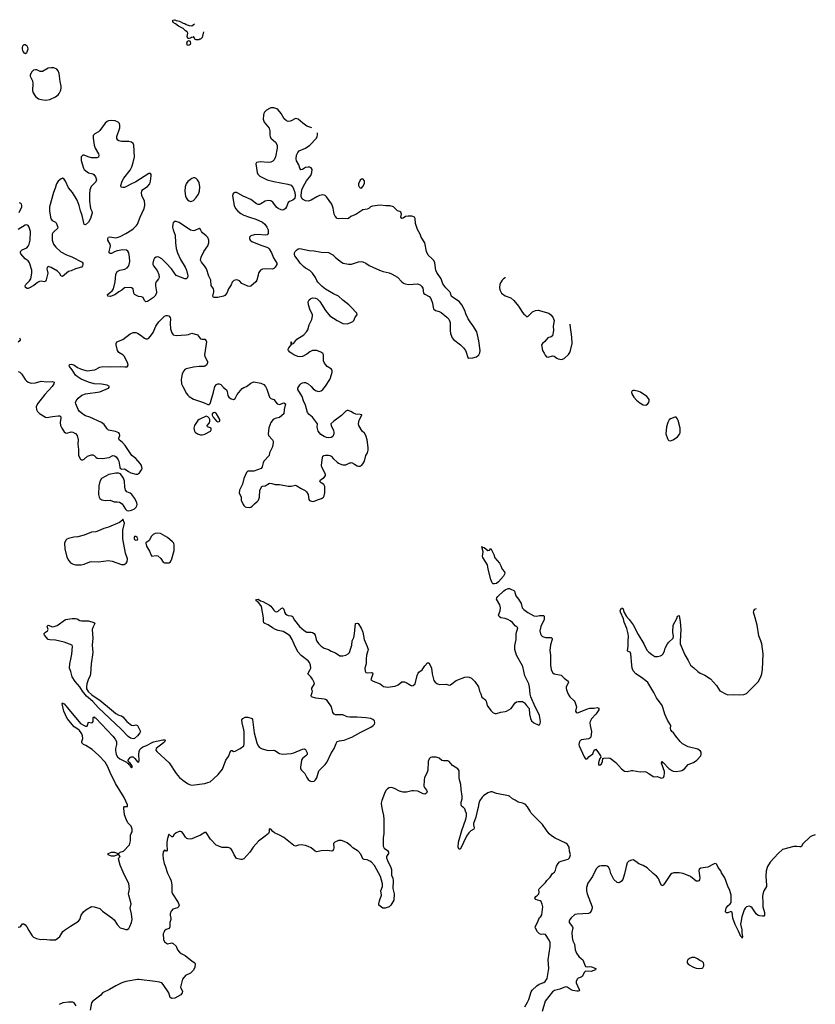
# Model space of a CAD drawing. Header units: inches. Extents: x 1384771 to 1534001, y 461348 to 645899.
# Tile 98 of 105: x 1485392 to 1496467, y 577311 to 591017. Entities that reach past the tile are written whole.
import ezdxf

# ---------------------------------------------------------------- set-up
doc = ezdxf.new("R2010")
doc.units = ezdxf.units.IN
doc.header["$MEASUREMENT"] = 0
for name, color, linetype in [('B4587', 7, 'Continuous'), ('B4588', 7, 'Continuous'), ('B4589', 7, 'Continuous'), ('B4597', 7, 'Continuous'), ('B4598', 7, 'Continuous')]:
    doc.layers.add(name, color=color, linetype=linetype)

msp = doc.modelspace()

# ---------------------------------------------------------------- linework, layer by layer
at = {"layer": 'B4587', "color": 6, "elevation": 600}
for points in [[(1485370, 578386), (1485396, 578390), (1485410, 578400), (1485430, 578430), (1485450, 578433), (1485470, 578417), (1485490, 578390), (1485518, 578338), (1485565, 578265), (1485585, 578245), (1485626, 578226), (1485688, 578212), (1485730, 578217), (1485813, 578207), (1485890, 578209), (1485924, 578230), (1485950, 578256), (1485995, 578325), (1486016, 578344), (1486099, 578401), (1486213, 578470), (1486230, 578490), (1486250, 578550), (1486282, 578598), (1486312, 578628), (1486390, 578671), (1486430, 578668), (1486510, 578645), (1486544, 578610), (1486676, 578516), (1486706, 578486), (1486750, 578421), (1486790, 578377), (1486830, 578367), (1486870, 578351), (1486890, 578351), (1486910, 578367), (1486925, 578395), (1486950, 578450), (1486958, 578490), (1486948, 578570), (1486930, 578650), (1486942, 578710), (1486910, 578830), (1486909, 578850), (1486919, 578919), (1486912, 578990), (1486831, 579150), (1486791, 579250), (1486766, 579334), (1486770, 579350), (1486789, 579370), (1486774, 579390), (1486770, 579406), (1486754, 579390), (1486705, 579375), (1486670, 579375), (1486625, 579390), (1486626, 579410), (1486670, 579429), (1486710, 579430), (1486750, 579414), (1486770, 579411), (1486789, 579430), (1486838, 579442), (1486920, 579530), (1486934, 579586), (1486936, 579664), (1486944, 579690), (1486956, 579710), (1486958, 579750), (1486943, 579790), (1486899, 579839), (1486873, 579887), (1486849, 579950), (1486845, 580000)], [(1490000, 579515), (1489950, 579560), (1489910, 579577), (1489870, 579590), (1489832, 579592), (1489781, 579570), (1489762, 579550), (1489763, 579490), (1489759, 579470), (1489750, 579447), (1489738, 579442), (1489671, 579451), (1489590, 579447), (1489530, 579435), (1489504, 579444), (1489449, 579490), (1489410, 579508), (1489370, 579520), (1489310, 579529), (1489275, 579525), (1489245, 579515), (1489230, 579514), (1489210, 579521), (1489070, 579632), (1489010, 579667), (1488939, 579699), (1488917, 579717), (1488890, 579749), (1488870, 579756), (1488863, 579750), (1488867, 579710), (1488855, 579690), (1488811, 579650), (1488718, 579582), (1488640, 579500), (1488594, 579430), (1488510, 579336), (1488490, 579329), (1488470, 579329), (1488410, 579343), (1488376, 579390), (1488352, 579452), (1488330, 579480), (1488293, 579493), (1488210, 579494), (1488127, 579527), (1488048, 579608), (1487990, 579702), (1487970, 579702), (1487910, 579667), (1487790, 579614), (1487770, 579610), (1487733, 579613), (1487720, 579620), (1487700, 579640), (1487670, 579691), (1487650, 579710), (1487630, 579719), (1487610, 579715), (1487570, 579696), (1487540, 579670), (1487530, 579646), (1487518, 579642), (1487510, 579642), (1487470, 579679), (1487450, 579617), (1487442, 579570), (1487440, 579530), (1487445, 579455), (1487437, 579443), (1487430, 579442), (1487410, 579455), (1487390, 579436), (1487386, 579394), (1487390, 579336), (1487405, 579270), (1487419, 579239), (1487450, 579135), (1487484, 579070), (1487499, 579030), (1487508, 578971), (1487511, 578870), (1487517, 578850), (1487600, 578730), (1487612, 578690), (1487605, 578670), (1487590, 578656), (1487526, 578634), (1487501, 578610), (1487487, 578570), (1487486, 578550), (1487497, 578510), (1487497, 578490), (1487484, 578450), (1487482, 578390), (1487473, 578367), (1487430, 578353), (1487410, 578335), (1487401, 578319), (1487391, 578290), (1487394, 578214), (1487410, 578183), (1487450, 578154), (1487510, 578167), (1487530, 578159), (1487570, 578121), (1487591, 578070), (1487617, 578037), (1487639, 578019), (1487697, 577990), (1487793, 577910), (1487829, 577889), (1487834, 577874), (1487830, 577830), (1487810, 577788), (1487770, 577744), (1487698, 577710), (1487660, 577660), (1487630, 577550), (1487658, 577490), (1487656, 577470), (1487636, 577444), (1487550, 577398), (1487510, 577394), (1487488, 577408), (1487467, 577470), (1487389, 577589), (1487369, 577609), (1487340, 577620), (1487276, 577630), (1487050, 577657), (1487030, 577656), (1486870, 577627), (1486812, 577610), (1486730, 577570), (1486643, 577517), (1486547, 577470), (1486522, 577438), (1486410, 577354), (1486390, 577330), (1486371, 577230)], [(1486178, 577290), (1486150, 577330), (1486130, 577340), (1486070, 577342), (1485994, 577330), (1485940, 577310)]]:
    msp.add_lwpolyline(points, dxfattribs=at)
at = {"layer": 'B4588', "color": 6}
for points, elevation in [([(1485582, 590000), (1485613, 589950), (1485656, 589916), (1485690, 589906), (1485750, 589899), (1485810, 589906), (1485890, 589944), (1485926, 589970), (1485943, 589990), (1485948, 590000)], 700), ([(1489457, 589511), (1489430, 589519), (1489390, 589537), (1489335, 589575), (1489270, 589630), (1489250, 589639), (1489230, 589641), (1489172, 589609), (1489156, 589604), (1489130, 589602), (1489107, 589607), (1489075, 589635), (1489032, 589710), (1488990, 589760), (1488970, 589778), (1488931, 589791), (1488890, 589789), (1488870, 589781), (1488830, 589756), (1488801, 589730), (1488789, 589710), (1488785, 589690), (1488782, 589630), (1488795, 589590), (1488865, 589505), (1488875, 589470), (1488873, 589410), (1488877, 589390), (1488887, 589370), (1488953, 589310), (1488976, 589270), (1488978, 589230), (1488955, 589110), (1488936, 589064), (1488914, 589046), (1488890, 589034), (1488850, 589029), (1488743, 589037), (1488688, 589030), (1488679, 589010), (1488697, 588890), (1488707, 588867), (1488737, 588837), (1488770, 588818), (1488838, 588790), (1488930, 588763), (1489127, 588727), (1489172, 588712), (1489198, 588678), (1489220, 588610), (1489227, 588570), (1489222, 588530), (1489196, 588504), (1489150, 588487), (1489130, 588470), (1489108, 588410), (1489094, 588390), (1489070, 588372), (1489050, 588367), (1489030, 588370), (1488990, 588390), (1488969, 588409), (1488917, 588477), (1488890, 588494), (1488850, 588499), (1488810, 588492), (1488750, 588454), (1488730, 588445), (1488710, 588446), (1488690, 588456), (1488610, 588516), (1488501, 588561), (1488430, 588603), (1488410, 588610), (1488389, 588611), (1488370, 588602), (1488361, 588590), (1488356, 588564), (1488378, 588430), (1488395, 588390), (1488431, 588351), (1488470, 588318), (1488510, 588296), (1488590, 588266), (1488681, 588241), (1488770, 588198), (1488804, 588170), (1488834, 588130), (1488850, 588093), (1488853, 588070), (1488850, 588043), (1488837, 588023), (1488810, 588016), (1488712, 588028), (1488656, 588024), (1488610, 588007), (1488593, 587990), (1488590, 587970), (1488599, 587950), (1488622, 587930), (1488750, 587877), (1488831, 587851), (1488850, 587842), (1488867, 587827), (1488897, 587770), (1488923, 587703), (1488972, 587630), (1488973, 587610), (1488950, 587573), (1488930, 587554), (1488910, 587545), (1488810, 587548), (1488770, 587543), (1488743, 587530), (1488723, 587497), (1488695, 587390), (1488679, 587370), (1488610, 587309), (1488590, 587305), (1488570, 587308), (1488525, 587325), (1488486, 587346), (1488450, 587380), (1488430, 587391), (1488404, 587396), (1488372, 587388), (1488350, 587364), (1488335, 587325), (1488300, 587270), (1488275, 587210), (1488250, 587180), (1488230, 587167), (1488151, 587150), (1488110, 587148), (1488092, 587152), (1488079, 587170), (1488095, 587230), (1488095, 587250), (1488090, 587270), (1488057, 587317), (1488051, 587390), (1488025, 587445), (1487991, 587550), (1487967, 587590), (1487921, 587641), (1487911, 587670), (1487920, 587710), (1487957, 587790), (1488009, 587870), (1488025, 587910), (1488024, 587950), (1488010, 587984), (1487990, 588008), (1487939, 588050), (1487922, 588070), (1487910, 588095), (1487890, 588110), (1487830, 588083), (1487810, 588079), (1487770, 588087), (1487610, 588192), (1487570, 588207), (1487550, 588206), (1487529, 588190), (1487522, 588170), (1487519, 588130), (1487529, 588090), (1487557, 588017), (1487560, 587910), (1487572, 587830), (1487590, 587770), (1487630, 587681), (1487695, 587570), (1487713, 587530), (1487731, 587450), (1487730, 587430), (1487723, 587417), (1487710, 587410), (1487690, 587411), (1487570, 587455), (1487505, 587550), (1487430, 587630), (1487370, 587686), (1487330, 587712), (1487310, 587716), (1487290, 587712), (1487270, 587697), (1487254, 587670), (1487245, 587630), (1487247, 587610), (1487256, 587590), (1487307, 587527), (1487329, 587470), (1487335, 587430), (1487326, 587410), (1487293, 587370), (1487283, 587350), (1487281, 587310), (1487296, 587230), (1487295, 587210), (1487274, 587170), (1487253, 587150), (1487170, 587092), (1487146, 587090), (1487130, 587106), (1487110, 587151), (1487090, 587161), (1487045, 587165), (1486990, 587190), (1486982, 587210), (1486970, 587270), (1486950, 587284), (1486930, 587288), (1486850, 587284), (1486814, 587250), (1486773, 587227), (1486715, 587185), (1486650, 587166), (1486621, 587170), (1486614, 587190), (1486658, 587222), (1486678, 587242), (1486697, 587270), (1486723, 587370), (1486732, 587470), (1486750, 587510), (1486784, 587530), (1486855, 587545), (1486890, 587561), (1486912, 587590), (1486924, 587650), (1486921, 587710), (1486910, 587772), (1486897, 587797), (1486878, 587810), (1486830, 587812), (1486750, 587798), (1486710, 587785), (1486670, 587763), (1486650, 587761), (1486638, 587770), (1486636, 587790), (1486652, 587848), (1486654, 587870), (1486650, 587890), (1486621, 587950), (1486619, 587970), (1486630, 587990), (1486646, 587994), (1486730, 587982), (1486750, 587984), (1486790, 587999), (1486870, 588039), (1486951, 588090), (1486978, 588110), (1487017, 588150), (1487030, 588170), (1487069, 588270), (1487123, 588390), (1487134, 588430), (1487135, 588450), (1487128, 588490), (1487094, 588570), (1487089, 588610), (1487093, 588630), (1487107, 588653), (1487170, 588694), (1487203, 588730), (1487215, 588770), (1487224, 588844), (1487222, 588862), (1487215, 588875), (1487190, 588875), (1487010, 588758), (1486930, 588722), (1486890, 588698), (1486850, 588682), (1486830, 588680), (1486807, 588687), (1486802, 588710), (1486820, 588770), (1486844, 588810), (1486930, 588921), (1486954, 588970), (1486974, 589030), (1486988, 589110), (1486981, 589270), (1486973, 589293), (1486950, 589312), (1486910, 589320), (1486810, 589320), (1486773, 589330), (1486760, 589340), (1486745, 589365), (1486743, 589390), (1486786, 589510), (1486788, 589548), (1486781, 589570), (1486764, 589590), (1486721, 589610), (1486670, 589615), (1486630, 589609), (1486610, 589600), (1486584, 589576), (1486510, 589474), (1486490, 589458), (1486436, 589430), (1486416, 589404), (1486414, 589366), (1486428, 589272), (1486444, 589230), (1486491, 589150), (1486496, 589130), (1486490, 589105), (1486467, 589093), (1486394, 589094), (1486346, 589106), (1486290, 589130), (1486270, 589131), (1486248, 589110), (1486250, 589059), (1486282, 588950), (1486291, 588931), (1486330, 588897), (1486350, 588887), (1486410, 588872), (1486422, 588862), (1486446, 588830), (1486460, 588790), (1486450, 588760), (1486387, 588693), (1486369, 588650), (1486363, 588590), (1486365, 588490), (1486380, 588390), (1486398, 588350), (1486401, 588330), (1486378, 588250), (1486350, 588199), (1486310, 588161), (1486290, 588167), (1486264, 588290), (1486237, 588357), (1486218, 588430), (1486190, 588505), (1486129, 588610), (1486070, 588675), (1486030, 588771), (1486010, 588798), (1485990, 588809), (1485970, 588803), (1485950, 588788), (1485930, 588769), (1485905, 588730), (1485888, 588672), (1485861, 588610), (1485806, 588414), (1485806, 588350), (1485826, 588246), (1485842, 588222), (1485890, 588199), (1485898, 588190), (1485921, 588130), (1485917, 588110), (1485870, 588068), (1485854, 588050), (1485845, 588030), (1485842, 587990), (1485846, 587950), (1485865, 587890), (1485893, 587850), (1485964, 587784), (1486043, 587743), (1486118, 587718), (1486260, 587640), (1486269, 587630), (1486272, 587610), (1486267, 587590), (1486254, 587570), (1486170, 587548), (1486110, 587522), (1486070, 587513), (1485990, 587441), (1485970, 587448), (1485947, 587487), (1485918, 587518), (1485830, 587568), (1485790, 587581), (1485774, 587566), (1485772, 587550), (1485782, 587490), (1485781, 587470), (1485762, 587398), (1485750, 587371), (1485732, 587368), (1485690, 587376), (1485670, 587374), (1485642, 587358), (1485590, 587315), (1485530, 587283), (1485510, 587276), (1485496, 587276), (1485474, 587290), (1485467, 587310), (1485477, 587330), (1485530, 587380), (1485546, 587410), (1485561, 587490), (1485562, 587530), (1485530, 587633), (1485510, 587660), (1485470, 587690), (1485410, 587760), (1485403, 587770), (1485402, 587790), (1485426, 587814), (1485490, 587840), (1485510, 587863), (1485525, 587890), (1485540, 587950), (1485541, 588070), (1485531, 588111), (1485519, 588139), (1485510, 588154), (1485490, 588162), (1485470, 588156), (1485370, 588096)], 700), ([(1490000, 588276), (1489969, 588251), (1489950, 588246), (1489890, 588251), (1489830, 588243), (1489810, 588251), (1489783, 588283), (1489770, 588310), (1489755, 588395), (1489735, 588450), (1489663, 588550), (1489645, 588570), (1489630, 588576), (1489610, 588577), (1489567, 588570), (1489530, 588553), (1489450, 588505), (1489410, 588492), (1489370, 588497), (1489330, 588520), (1489312, 588550), (1489309, 588570), (1489321, 588650), (1489337, 588690), (1489386, 588774), (1489443, 588850), (1489457, 588890), (1489462, 588930), (1489450, 588956), (1489430, 588964), (1489410, 588965), (1489370, 588958), (1489330, 588930), (1489307, 588927), (1489290, 588949), (1489277, 588997), (1489246, 589050), (1489241, 589081), (1489244, 589130), (1489262, 589170), (1489282, 589190), (1489370, 589227), (1489433, 589270), (1489523, 589370), (1489535, 589390), (1489539, 589410), (1489536, 589440)], 700), ([(1485386, 588334), (1485420, 588410), (1485421, 588430), (1485416, 588450), (1485410, 588458), (1485390, 588466)], 700), ([(1490000, 587022), (1489974, 587050), (1489892, 587112), (1489831, 587170), (1489762, 587202), (1489647, 587267), (1489604, 587304), (1489544, 587364), (1489528, 587388), (1489512, 587430), (1489470, 587490), (1489430, 587525), (1489370, 587559), (1489341, 587581), (1489298, 587630), (1489270, 587671), (1489221, 587730), (1489216, 587750), (1489218, 587770), (1489228, 587790), (1489245, 587810), (1489270, 587827), (1489290, 587833), (1489423, 587803), (1489490, 587800), (1489590, 587780), (1489690, 587775), (1489750, 587744), (1489790, 587706), (1489870, 587643), (1489897, 587630), (1489968, 587612), (1490000, 587612)], 700), ([(1490000, 585563), (1489990, 585570), (1489970, 585575), (1489950, 585575), (1489930, 585567), (1489871, 585509), (1489764, 585430), (1489725, 585390), (1489728, 585370), (1489759, 585299), (1489767, 585270), (1489766, 585250), (1489750, 585215), (1489730, 585201), (1489690, 585197), (1489661, 585201), (1489630, 585215), (1489585, 585245), (1489564, 585264), (1489547, 585287), (1489535, 585345), (1489537, 585390), (1489470, 585484), (1489421, 585521), (1489399, 585550), (1489371, 585650), (1489343, 585710), (1489324, 585770), (1489263, 585870), (1489262, 585890), (1489290, 585934), (1489310, 585954), (1489330, 585964), (1489350, 585968), (1489370, 585966), (1489410, 585949), (1489450, 585912), (1489478, 585878), (1489510, 585857), (1489550, 585843), (1489570, 585844), (1489588, 585852), (1489610, 585870), (1489650, 585917), (1489709, 586010), (1489719, 586030), (1489743, 586110), (1489744, 586130), (1489734, 586150), (1489671, 586191), (1489636, 586236), (1489623, 586270), (1489623, 586350), (1489613, 586370), (1489584, 586390), (1489530, 586410), (1489470, 586410), (1489430, 586394), (1489390, 586361), (1489330, 586329), (1489290, 586324), (1489262, 586330), (1489210, 586354), (1489154, 586390), (1489134, 586410), (1489130, 586423), (1489128, 586430), (1489137, 586450), (1489176, 586496), (1489170, 586506), (1489170, 586532), (1489174, 586526), (1489171, 586511), (1489182, 586502), (1489210, 586514), (1489250, 586572), (1489348, 586632), (1489384, 586670), (1489401, 586699), (1489422, 586770), (1489458, 586842), (1489468, 586890), (1489466, 586910), (1489429, 586989), (1489411, 587049), (1489409, 587091), (1489422, 587118), (1489444, 587136), (1489470, 587146), (1489510, 587141), (1489532, 587132), (1489570, 587094), (1489650, 586969), (1489710, 586896), (1489810, 586830), (1489890, 586789), (1489950, 586785), (1490000, 586804)], 700), ([(1485370, 586122), (1485392, 586110), (1485421, 586081), (1485467, 586010), (1485487, 585990), (1485510, 585973), (1485550, 585957), (1485610, 585960), (1485690, 585983), (1485770, 585977), (1485850, 585980), (1485870, 585970), (1485869, 585950), (1485846, 585910), (1485741, 585799), (1485641, 585670), (1485623, 585630), (1485627, 585590), (1485642, 585562), (1485670, 585534), (1485750, 585483), (1485770, 585480), (1485850, 585495), (1485930, 585505), (1485950, 585502), (1485966, 585490), (1485966, 585470), (1485955, 585410), (1485959, 585370), (1485977, 585330), (1486010, 585281), (1486030, 585267), (1486050, 585262), (1486110, 585278), (1486130, 585277), (1486170, 585257), (1486190, 585230), (1486206, 585170), (1486203, 585110), (1486212, 585032), (1486211, 584951), (1486240, 584900), (1486250, 584890), (1486270, 584890), (1486290, 584901), (1486337, 584943), (1486390, 584960), (1486410, 584961), (1486430, 584952), (1486450, 584926), (1486470, 584913), (1486547, 584907), (1486637, 584924), (1486690, 584950), (1486710, 584948), (1486734, 584934), (1486765, 584890), (1486773, 584870), (1486786, 584786), (1486790, 584775), (1486803, 584763), (1486810, 584759), (1486850, 584765), (1486873, 584753), (1486906, 584726), (1486937, 584710), (1487010, 584690), (1487030, 584692), (1487059, 584710), (1487090, 584750), (1487096, 584770), (1487090, 584810), (1487070, 584841), (1487011, 584910), (1486951, 584951), (1486890, 585050), (1486859, 585090), (1486824, 585130), (1486777, 585170), (1486772, 585190), (1486784, 585230), (1486781, 585250), (1486770, 585265), (1486726, 585286), (1486630, 585305), (1486610, 585320), (1486570, 585380), (1486532, 585410), (1486370, 585484), (1486310, 585503), (1486270, 585525), (1486221, 585570), (1486207, 585590), (1486172, 585670), (1486168, 585690), (1486176, 585710), (1486207, 585750), (1486259, 585790), (1486309, 585811), (1486510, 585838), (1486627, 585890), (1486644, 585910), (1486608, 585928), (1486530, 585942), (1486430, 585947), (1486350, 585970), (1486250, 586011), (1486190, 586050), (1486169, 586070), (1486123, 586143), (1486086, 586190), (1486081, 586210), (1486090, 586218), (1486110, 586221), (1486148, 586212), (1486197, 586177), (1486238, 586158), (1486281, 586141), (1486330, 586128), (1486437, 586143), (1486510, 586178), (1486550, 586188), (1486650, 586185), (1486790, 586191), (1486856, 586184), (1486890, 586187), (1486901, 586210), (1486898, 586230), (1486850, 586328), (1486830, 586351), (1486770, 586386), (1486752, 586412), (1486733, 586490), (1486734, 586510), (1486745, 586535), (1486830, 586563), (1486930, 586645), (1486970, 586661), (1487010, 586662), (1487030, 586655), (1487071, 586631), (1487130, 586584), (1487150, 586575), (1487170, 586574), (1487190, 586584), (1487228, 586630), (1487250, 586665), (1487289, 586751), (1487330, 586811), (1487350, 586833), (1487410, 586889), (1487430, 586900), (1487450, 586901), (1487470, 586893), (1487488, 586870), (1487491, 586851), (1487486, 586786), (1487492, 586712), (1487510, 586656), (1487529, 586629), (1487570, 586621), (1487710, 586630), (1487744, 586636), (1487790, 586655), (1487865, 586630), (1487910, 586574), (1487930, 586569), (1487970, 586569), (1487987, 586547), (1487991, 586531), (1487967, 586350), (1487970, 586330), (1488009, 586250), (1488004, 586230), (1487991, 586210), (1487970, 586193), (1487958, 586190), (1487890, 586189), (1487810, 586180), (1487710, 586159), (1487692, 586148), (1487676, 586130), (1487654, 586086), (1487639, 586010), (1487644, 585950), (1487661, 585910), (1487714, 585814), (1487731, 585791), (1487753, 585773), (1487810, 585737), (1487950, 585690), (1488010, 585660), (1488030, 585659), (1488045, 585675), (1488050, 585690), (1488092, 585830), (1488108, 585912), (1488130, 585938), (1488150, 585946), (1488170, 585947), (1488190, 585938), (1488230, 585897), (1488270, 585865), (1488281, 585841), (1488288, 585788), (1488304, 585764), (1488338, 585738), (1488370, 585730), (1488390, 585742), (1488419, 585801), (1488490, 585883), (1488510, 585896), (1488550, 585910), (1488610, 585957), (1488650, 585974), (1488750, 585958), (1488790, 585937), (1488814, 585910), (1488834, 585874), (1488870, 585764), (1488890, 585746), (1488930, 585729), (1488978, 585670), (1489010, 585662), (1489070, 585684), (1489090, 585671), (1489075, 585590), (1489071, 585530), (1489010, 585479), (1488950, 585467), (1488919, 585450), (1488887, 585410), (1488862, 585338), (1488852, 585250), (1488855, 585230), (1488910, 585170), (1488919, 585150), (1488921, 585130), (1488910, 585070), (1488871, 584990), (1488863, 584950), (1488792, 584870), (1488782, 584850), (1488767, 584793), (1488754, 584770), (1488650, 584734), (1488630, 584731), (1488570, 584734), (1488550, 584715), (1488513, 584630), (1488494, 584550), (1488452, 584470), (1488446, 584426), (1488476, 584376), (1488475, 584330), (1488501, 584270), (1488510, 584255), (1488530, 584238), (1488550, 584231), (1488590, 584229), (1488610, 584230), (1488630, 584243), (1488660, 584280), (1488699, 584310), (1488715, 584330), (1488731, 584371), (1488734, 584466), (1488762, 584518), (1488770, 584524), (1488810, 584527), (1488870, 584564), (1488903, 584563), (1488950, 584548), (1489010, 584549), (1489130, 584524), (1489170, 584524), (1489230, 584538), (1489250, 584530), (1489310, 584489), (1489364, 584464), (1489385, 584445), (1489409, 584410), (1489418, 584338), (1489425, 584325), (1489438, 584318), (1489470, 584310), (1489490, 584314), (1489550, 584340), (1489593, 584350), (1489622, 584370), (1489632, 584390), (1489638, 584430), (1489638, 584518), (1489628, 584548), (1489587, 584570), (1489572, 584590), (1489578, 584610), (1489630, 584643), (1489650, 584670), (1489647, 584690), (1489598, 584790), (1489595, 584810), (1489601, 584890), (1489610, 584939), (1489628, 584952), (1489650, 584956), (1489690, 584956), (1489710, 584951), (1489730, 584940), (1489762, 584902), (1489810, 584856), (1489830, 584842), (1489870, 584826), (1489890, 584821), (1489930, 584822), (1489990, 584849), (1490000, 584850)], 700), ([(1485388, 586590), (1485400, 586570), (1485398, 586550), (1485371, 586529)], 700), ([(1490000, 581306), (1489986, 581306), (1489950, 581313), (1489890, 581340), (1489790, 581343), (1489769, 581349), (1489751, 581371), (1489732, 581450), (1489670, 581541), (1489650, 581554), (1489630, 581560), (1489513, 581573), (1489455, 581590), (1489448, 581610), (1489464, 581650), (1489466, 581670), (1489458, 581690), (1489459, 581710), (1489494, 581770), (1489492, 581790), (1489470, 581835), (1489446, 581870), (1489404, 581910), (1489437, 581970), (1489443, 581990), (1489442, 582030), (1489428, 582070), (1489410, 582092), (1489310, 582167), (1489270, 582215), (1489229, 582290), (1489186, 582390), (1489155, 582435), (1489130, 582459), (1489059, 582499), (1488990, 582513), (1488951, 582530), (1488912, 582550), (1488850, 582593), (1488805, 582610), (1488790, 582623), (1488785, 582645), (1488786, 582690), (1488756, 582850), (1488721, 582901), (1488681, 582930), (1488690, 582946), (1488710, 582950), (1488746, 582926), (1488778, 582918), (1488870, 582868), (1488890, 582853), (1488930, 582797), (1488950, 582779), (1488970, 582775), (1488990, 582782), (1489030, 582819), (1489050, 582828), (1489061, 582821), (1489070, 582811), (1489079, 582770), (1489090, 582747), (1489110, 582732), (1489130, 582724), (1489170, 582720), (1489190, 582709), (1489219, 582659), (1489287, 582570), (1489350, 582514), (1489390, 582493), (1489450, 582492), (1489470, 582487), (1489492, 582472), (1489506, 582450), (1489518, 582390), (1489528, 582368), (1489550, 582335), (1489590, 582298), (1489630, 582269), (1489692, 582252), (1489730, 582229), (1489790, 582203), (1489850, 582164), (1489890, 582160), (1489930, 582170), (1489966, 582190), (1489981, 582210), (1490000, 582267)], 600), ([(1486845, 580000), (1486842, 580030), (1486843, 580050), (1486850, 580063), (1486894, 580066), (1486895, 580090), (1486847, 580190), (1486727, 580387), (1486650, 580539), (1486619, 580619), (1486580, 580680), (1486496, 580776), (1486400, 580860), (1486315, 580915), (1486281, 580930), (1486255, 580950), (1486256, 580970), (1486271, 581010), (1486266, 581050), (1486255, 581075), (1486224, 581124), (1486203, 581143), (1486150, 581175), (1486052, 581290), (1486007, 581393), (1485985, 581495), (1485990, 581510), (1485997, 581497), (1486010, 581493), (1486059, 581439), (1486240, 581220), (1486290, 581191), (1486310, 581183), (1486330, 581185), (1486350, 581238), (1486390, 581231), (1486404, 581236), (1486413, 581250), (1486415, 581305), (1486430, 581311), (1486439, 581299), (1486450, 581294), (1486690, 581043), (1486722, 581002), (1486738, 580970), (1486742, 580950), (1486742, 580930), (1486727, 580870), (1486726, 580846), (1486737, 580790), (1486755, 580755), (1486787, 580727), (1486881, 580681), (1486891, 580670), (1486904, 580664), (1486910, 580651), (1486923, 580643), (1486930, 580627), (1486950, 580605), (1486959, 580610), (1486959, 580630), (1486930, 580669), (1486905, 580685), (1486903, 580710), (1486915, 580730), (1486936, 580750), (1486950, 580758), (1486970, 580756), (1486995, 580735), (1487030, 580688), (1487050, 580681), (1487056, 580704), (1487050, 580790), (1487054, 580830), (1487064, 580856), (1487081, 580879), (1487104, 580896), (1487150, 580910), (1487255, 580965), (1487387, 580993), (1487413, 580993), (1487416, 580990), (1487412, 580970), (1487393, 580950), (1487294, 580870), (1487288, 580850), (1487299, 580830), (1487474, 580674), (1487570, 580525), (1487615, 580470), (1487663, 580430), (1487730, 580383), (1487754, 580370), (1487790, 580363), (1487970, 580387), (1488010, 580397), (1488042, 580410), (1488092, 580448), (1488155, 580510), (1488214, 580586), (1488260, 580710), (1488297, 580763), (1488330, 580844), (1488350, 580842), (1488370, 580830), (1488390, 580834), (1488462, 580870), (1488511, 580909), (1488517, 580943), (1488518, 581098), (1488513, 581133), (1488487, 581230), (1488484, 581270), (1488496, 581290), (1488530, 581309), (1488570, 581309), (1488628, 581288), (1488634, 581274), (1488654, 581090), (1488694, 580950), (1488712, 580910), (1488728, 580888), (1488740, 580880), (1488768, 580868), (1488850, 580846), (1488928, 580848), (1488944, 580844), (1489010, 580804), (1489050, 580794), (1489170, 580801), (1489210, 580812), (1489330, 580865), (1489350, 580867), (1489370, 580856), (1489393, 580810), (1489392, 580790), (1489377, 580770), (1489330, 580733), (1489316, 580710), (1489301, 580610), (1489303, 580590), (1489315, 580570), (1489362, 580522), (1489390, 580468), (1489410, 580440), (1489430, 580422), (1489450, 580415), (1489490, 580419), (1489510, 580435), (1489530, 580466), (1489545, 580530), (1489558, 580562), (1489645, 580650), (1489670, 580685), (1489723, 580797), (1489771, 580870), (1489797, 580943), (1489812, 580968), (1489842, 580978), (1489910, 580988), (1490000, 581024)], 600)]:
    msp.add_lwpolyline(points, dxfattribs=dict(at, elevation=elevation))
for points, elevation in [([(1487810, 588814), (1487790, 588807), (1487735, 588765), (1487710, 588732), (1487697, 588690), (1487691, 588630), (1487700, 588560), (1487710, 588535), (1487730, 588510), (1487750, 588495), (1487770, 588488), (1487790, 588490), (1487810, 588502), (1487850, 588542), (1487882, 588590), (1487897, 588630), (1487902, 588690), (1487890, 588751), (1487869, 588790), (1487850, 588806), (1487830, 588814)], 700), ([(1488110, 585548), (1488090, 585546), (1488070, 585530), (1488072, 585510), (1488085, 585485), (1488130, 585429), (1488150, 585417), (1488170, 585422), (1488176, 585430), (1488179, 585450), (1488133, 585530)], 700), ([(1487990, 585496), (1487890, 585452), (1487870, 585437), (1487825, 585370), (1487817, 585330), (1487824, 585290), (1487830, 585281), (1487838, 585270), (1487867, 585250), (1487910, 585238), (1487930, 585238), (1487970, 585248), (1488048, 585290), (1488059, 585310), (1488056, 585330), (1488050, 585337), (1488005, 585350), (1488002, 585370), (1488033, 585407), (1488041, 585430), (1488039, 585450), (1488030, 585470), (1488010, 585490)], 700), ([(1486730, 584706), (1486634, 584686), (1486532, 584630), (1486508, 584590), (1486493, 584530), (1486489, 584409), (1486497, 584370), (1486510, 584350), (1486535, 584335), (1486583, 584324), (1486650, 584328), (1486706, 584306), (1486750, 584307), (1486781, 584301), (1486818, 584278), (1486864, 584204), (1486885, 584185), (1486910, 584180), (1486950, 584189), (1486990, 584208), (1487012, 584230), (1487022, 584250), (1487026, 584270), (1487023, 584290), (1486996, 584350), (1486953, 584410), (1486930, 584427), (1486885, 584445), (1486866, 584466), (1486856, 584510), (1486853, 584593), (1486835, 584635), (1486795, 584695), (1486766, 584706)], 700), ([(1486830, 584066), (1486825, 584050), (1486780, 584020), (1486627, 583953), (1486565, 583935), (1486490, 583900), (1486450, 583890), (1486390, 583882), (1486290, 583840), (1486202, 583818), (1486148, 583812), (1486070, 583795), (1486050, 583785), (1486036, 583770), (1486017, 583730), (1486021, 583650), (1486050, 583537), (1486070, 583492), (1486098, 583458), (1486138, 583438), (1486170, 583429), (1486250, 583428), (1486290, 583437), (1486370, 583470), (1486390, 583474), (1486490, 583470), (1486627, 583487), (1486681, 583481), (1486810, 583432), (1486846, 583434), (1486874, 583450), (1486887, 583470), (1486892, 583510), (1486866, 583590), (1486829, 583790), (1486827, 583913), (1486849, 584009)], 700), ([(1487310, 583869), (1487277, 583863), (1487249, 583851), (1487226, 583830), (1487193, 583767), (1487171, 583750), (1487155, 583745), (1487148, 583732), (1487158, 583690), (1487201, 583621), (1487221, 583561), (1487230, 583549), (1487290, 583560), (1487314, 583554), (1487359, 583519), (1487390, 583466), (1487410, 583457), (1487450, 583455), (1487470, 583458), (1487490, 583469), (1487510, 583511), (1487541, 583630), (1487544, 583704), (1487537, 583730), (1487520, 583750), (1487450, 583808), (1487350, 583863)], 700), ([(1486990, 583821), (1486984, 583810), (1486985, 583790), (1486990, 583783), (1487010, 583773), (1487030, 583776), (1487039, 583790), (1487029, 583810), (1487010, 583821)], 700), ([(1486252, 582648), (1486350, 582648), (1486426, 582626), (1486436, 582616), (1486438, 582610), (1486415, 582565), (1486403, 582530), (1486408, 582408), (1486401, 582310), (1486408, 582210), (1486388, 582050), (1486378, 581910), (1486373, 581887), (1486346, 581830), (1486327, 581773), (1486320, 581730), (1486324, 581704), (1486347, 581667), (1486398, 581618), (1486445, 581585), (1486510, 581547), (1486668, 581408), (1486730, 581360), (1486770, 581336), (1486810, 581325), (1486830, 581314), (1486885, 581250), (1486930, 581209), (1486950, 581197), (1486970, 581192), (1487010, 581200), (1487033, 581190), (1487075, 581110), (1487066, 581090), (1487034, 581050), (1486990, 581012), (1486970, 581006), (1486935, 581015), (1486901, 581041), (1486810, 581136), (1486485, 581445), (1486410, 581525), (1486321, 581601), (1486268, 581668), (1486228, 581730), (1486164, 581804), (1486121, 581870), (1486102, 581942), (1486084, 581990), (1486088, 582050), (1486105, 582115), (1486116, 582184), (1486126, 582290), (1486123, 582310), (1486010, 582354), (1485950, 582364), (1485890, 582382), (1485810, 582384), (1485790, 582390), (1485736, 582450), (1485727, 582470), (1485750, 582492), (1485780, 582510), (1485788, 582530), (1485776, 582570), (1485780, 582580), (1485790, 582588), (1485847, 582567), (1485870, 582569), (1485914, 582586), (1486030, 582670), (1486123, 582683), (1486170, 582681), (1486190, 582676), (1486230, 582654)], 600)]:
    msp.add_lwpolyline(points, close=True, dxfattribs=dict(at, elevation=elevation))
at = {"layer": 'B4589', "color": 6}
for points, elevation in [([(1487950, 590846), (1487930, 590767), (1487910, 590746), (1487896, 590744), (1487890, 590738), (1487850, 590738), (1487830, 590748), (1487818, 590778), (1487810, 590782), (1487805, 590775), (1487786, 590770), (1487770, 590759), (1487750, 590753), (1487734, 590754), (1487724, 590784), (1487732, 590830), (1487725, 590850), (1487702, 590862), (1487670, 590895), (1487605, 590925), (1487561, 590961), (1487530, 590978), (1487523, 590990), (1487524, 591010), (1487550, 591017), (1487570, 591006), (1487618, 590998), (1487670, 590967), (1487690, 590964), (1487710, 590951), (1487750, 590936), (1487790, 590931), (1487824, 590957)], 600), ([(1485948, 590000), (1485964, 590036), (1485970, 590070), (1485968, 590090), (1485955, 590155), (1485940, 590270), (1485930, 590303), (1485909, 590330), (1485868, 590348), (1485830, 590348), (1485790, 590340), (1485710, 590294), (1485675, 590295), (1485630, 590319), (1485610, 590321), (1485586, 590314), (1485560, 590290), (1485540, 590250), (1485538, 590230), (1485570, 590165), (1485574, 590130), (1485572, 590032), (1485581, 590001), (1485582, 590000)], 700)]:
    msp.add_lwpolyline(points, dxfattribs=dict(at, elevation=elevation))
for points, elevation in [([(1487730, 590657), (1487721, 590690), (1487730, 590718), (1487750, 590725), (1487767, 590707), (1487772, 590690), (1487767, 590673), (1487750, 590661)], 600), ([(1485470, 590668), (1485450, 590665), (1485433, 590650), (1485425, 590630), (1485425, 590610), (1485429, 590590), (1485440, 590570), (1485450, 590557), (1485470, 590548), (1485490, 590561), (1485496, 590570), (1485508, 590610), (1485506, 590630), (1485496, 590650)], 700)]:
    msp.add_lwpolyline(points, close=True, dxfattribs=dict(at, elevation=elevation))
at = {"layer": 'B4597', "color": 6, "elevation": 600}
for points in [[(1490444, 580000), (1490458, 579938), (1490463, 579890), (1490460, 579690), (1490450, 579630), (1490454, 579514), (1490464, 579484), (1490514, 579454), (1490525, 579430), (1490524, 579410), (1490499, 579370), (1490496, 579350), (1490510, 579311), (1490557, 579217), (1490566, 579190), (1490570, 579110), (1490585, 579065), (1490592, 579030), (1490585, 578925), (1490603, 578850), (1490598, 578762), (1490560, 578690), (1490533, 578670), (1490481, 578650), (1490449, 578649), (1490392, 578692), (1490390, 578710), (1490399, 578750), (1490429, 578830), (1490420, 578890), (1490441, 578950), (1490444, 578990), (1490416, 579090), (1490330, 579243), (1490291, 579290), (1490266, 579306), (1490230, 579321), (1490188, 579328), (1490170, 579336), (1490139, 579399), (1490105, 579445), (1490029, 579489), (1490000, 579515)], [(1491762, 580000), (1491743, 579917), (1491710, 579830), (1491709, 579809), (1491718, 579770), (1491715, 579750), (1491670, 579724), (1491642, 579698), (1491614, 579650), (1491530, 579476), (1491510, 579468), (1491497, 579497), (1491501, 579570), (1491546, 579730), (1491604, 579890), (1491612, 579930), (1491610, 579969), (1491600, 580000)], [(1492426, 577274), (1492462, 577339), (1492480, 577380), (1492513, 577487), (1492526, 577510), (1492590, 577570), (1492624, 577590), (1492690, 577617), (1492708, 577630), (1492733, 577670), (1492757, 577810), (1492749, 577930), (1492777, 578117), (1492775, 578170), (1492763, 578203), (1492710, 578281), (1492690, 578286), (1492650, 578282), (1492630, 578291), (1492600, 578320), (1492571, 578370), (1492568, 578390), (1492601, 578450), (1492630, 578521), (1492646, 578534), (1492662, 578558), (1492673, 578670), (1492666, 578706), (1492650, 578741), (1492636, 578750), (1492570, 578770), (1492561, 578790), (1492575, 578810), (1492602, 578830), (1492618, 578850), (1492622, 578870), (1492618, 578910), (1492622, 578918), (1492713, 579007), (1492730, 579033), (1492778, 579082), (1492810, 579130), (1492836, 579150), (1492850, 579177), (1492866, 579234), (1492887, 579273), (1492907, 579293), (1492930, 579303), (1493028, 579330), (1493047, 579350), (1493058, 579390), (1493045, 579445), (1493040, 579500), (1493018, 579538), (1492996, 579556), (1492844, 579624), (1492795, 579655), (1492762, 579682), (1492719, 579739), (1492670, 579815), (1492510, 579974), (1492496, 580000)], [(1496467, 579671), (1496423, 579657), (1496397, 579643), (1496295, 579545), (1496270, 579504), (1496250, 579501), (1496210, 579509), (1496170, 579510), (1496010, 579468), (1495950, 579412), (1495839, 579290), (1495803, 579230), (1495784, 579170), (1495780, 579090), (1495782, 579030), (1495790, 578970), (1495788, 578952), (1495751, 578889), (1495737, 578843), (1495734, 578810), (1495739, 578730), (1495735, 578670), (1495760, 578590), (1495758, 578550), (1495750, 578540), (1495730, 578538), (1495690, 578541), (1495670, 578548), (1495646, 578570), (1495590, 578653), (1495570, 578670), (1495550, 578677), (1495530, 578674), (1495510, 578667), (1495490, 578651), (1495475, 578625), (1495443, 578530), (1495429, 578450), (1495428, 578428), (1495446, 578350), (1495446, 578310), (1495455, 578250), (1495450, 578232), (1495444, 578244), (1495430, 578255), (1495399, 578330), (1495350, 578424), (1495321, 578510), (1495310, 578593), (1495290, 578605), (1495250, 578586), (1495230, 578583), (1495217, 578597), (1495220, 578630), (1495228, 578650), (1495250, 578681), (1495284, 578710), (1495296, 578730), (1495294, 578830), (1495277, 578896), (1495250, 578955), (1495210, 579070), (1495162, 579142), (1495150, 579170), (1495114, 579214), (1495097, 579257), (1495088, 579268), (1495070, 579270), (1495050, 579262), (1494970, 579220), (1494872, 579207), (1494850, 579194), (1494845, 579170), (1494861, 579070), (1494856, 579044), (1494848, 579032), (1494834, 579026), (1494810, 579027), (1494730, 579089), (1494630, 579132), (1494570, 579143), (1494498, 579142), (1494470, 579134), (1494450, 579118), (1494370, 578995), (1494350, 578972), (1494330, 578962), (1494310, 578993), (1494283, 579063), (1494256, 579096), (1494211, 579130), (1494128, 579210), (1494070, 579242), (1494010, 579265), (1493970, 579301), (1493930, 579321), (1493910, 579318), (1493870, 579303), (1493850, 579279), (1493837, 579250), (1493813, 579127), (1493790, 579050), (1493770, 579027), (1493750, 579012), (1493730, 579004), (1493710, 579005), (1493661, 579050), (1493622, 579130), (1493607, 579190), (1493590, 579221), (1493570, 579233), (1493550, 579238), (1493490, 579240), (1493465, 579235), (1493439, 579221), (1493420, 579200), (1493398, 579162), (1493365, 579090), (1493302, 578998), (1493281, 578939), (1493281, 578890), (1493291, 578850), (1493359, 578670), (1493360, 578650), (1493347, 578610), (1493330, 578584), (1493310, 578573), (1493153, 578567), (1493120, 578560), (1493070, 578517), (1493048, 578490), (1493040, 578470), (1493043, 578450), (1493089, 578390), (1493094, 578374), (1493079, 578310), (1493081, 578241), (1493094, 578194), (1493113, 578150), (1493123, 578070), (1493143, 578023), (1493175, 577975), (1493210, 577950), (1493229, 577929), (1493252, 577870), (1493270, 577839), (1493290, 577831), (1493330, 577837), (1493350, 577832), (1493410, 577810), (1493408, 577790), (1493349, 577769), (1493270, 577773), (1493250, 577753), (1493240, 577730), (1493220, 577700), (1493210, 577691), (1493166, 577674), (1493150, 577659), (1493138, 577630), (1493140, 577610), (1493155, 577570), (1493187, 577510), (1493182, 577498), (1493168, 577492), (1493148, 577492), (1493090, 577504), (1493070, 577511), (1493012, 577552), (1492990, 577556), (1492910, 577522), (1492837, 577503), (1492810, 577486), (1492706, 577354), (1492663, 577210)]]:
    msp.add_lwpolyline(points, dxfattribs=at)
at = {"layer": 'B4597', "color": 6, "elevation": 700}
msp.add_lwpolyline([(1494750, 577963), (1494714, 577950), (1494695, 577930), (1494685, 577910), (1494684, 577890), (1494704, 577864), (1494770, 577829), (1494810, 577815), (1494848, 577812), (1494890, 577816), (1494900, 577820), (1494915, 577845), (1494916, 577870), (1494910, 577889), (1494890, 577907), (1494860, 577920), (1494826, 577946), (1494790, 577961)], close=True, dxfattribs=at)
at = {"layer": 'B4598', "color": 6}
for points, elevation in [([(1490170, 588802), (1490150, 588797), (1490130, 588781), (1490110, 588730), (1490109, 588710), (1490117, 588690), (1490130, 588677), (1490150, 588673), (1490170, 588693), (1490190, 588738), (1490190, 588773)], 700), ([(1493950, 585857), (1493930, 585856), (1493918, 585850), (1493908, 585830), (1493912, 585810), (1493942, 585762), (1493979, 585719), (1494023, 585683), (1494070, 585656), (1494110, 585650), (1494130, 585664), (1494150, 585690), (1494156, 585710), (1494155, 585730), (1494146, 585746), (1494124, 585770), (1494032, 585832), (1494010, 585841)], 700), ([(1494510, 585484), (1494450, 585462), (1494432, 585448), (1494412, 585410), (1494394, 585350), (1494388, 585250), (1494408, 585188), (1494418, 585170), (1494430, 585160), (1494450, 585157), (1494490, 585168), (1494550, 585210), (1494581, 585250), (1494587, 585270), (1494584, 585330), (1494557, 585437), (1494545, 585464), (1494530, 585482), (1494523, 585483)], 700), ([(1491910, 583629), (1491930, 583631), (1491950, 583656), (1491990, 583571), (1492005, 583525), (1492070, 583452), (1492090, 583415), (1492108, 583368), (1492139, 583330), (1492144, 583310), (1492125, 583270), (1492057, 583190), (1492030, 583170), (1492002, 583162), (1491984, 583164), (1491970, 583180), (1491950, 583226), (1491912, 583370), (1491903, 583430), (1491838, 583530), (1491835, 583550), (1491844, 583610), (1491823, 583677), (1491830, 583682), (1491835, 583675), (1491856, 583670)], 600)]:
    msp.add_lwpolyline(points, close=True, dxfattribs=dict(at, elevation=elevation))
for points, elevation in [([(1490000, 587612), (1490010, 587613), (1490110, 587645), (1490150, 587650), (1490170, 587645), (1490209, 587629), (1490255, 587595), (1490310, 587574), (1490402, 587530), (1490450, 587514), (1490534, 587494), (1490570, 587480), (1490650, 587432), (1490710, 587370), (1490734, 587350), (1490758, 587338), (1490810, 587331), (1490930, 587342), (1490967, 587327), (1490987, 587307), (1491002, 587282), (1491014, 587210), (1491030, 587194), (1491090, 587164), (1491115, 587135), (1491140, 587070), (1491146, 587010), (1491154, 586990), (1491179, 586970), (1491230, 586956), (1491260, 586940), (1491338, 586878), (1491367, 586847), (1491383, 586803), (1491385, 586690), (1491390, 586651), (1491410, 586590), (1491430, 586566), (1491528, 586490), (1491569, 586449), (1491598, 586410), (1491607, 586390), (1491630, 586315), (1491646, 586306), (1491698, 586310), (1491750, 586323), (1491783, 586350), (1491799, 586381), (1491801, 586410), (1491785, 586545), (1491754, 586670), (1491701, 586761), (1491661, 586810), (1491633, 586853), (1491603, 586923), (1491589, 586970), (1491548, 587050), (1491510, 587093), (1491404, 587164), (1491391, 587210), (1491379, 587230), (1491325, 587285), (1491282, 587342), (1491257, 587410), (1491199, 587499), (1491186, 587530), (1491178, 587558), (1491170, 587639), (1491153, 587670), (1491136, 587690), (1491080, 587740), (1491055, 587790), (1491030, 587910), (1490980, 587990), (1490966, 588030), (1490930, 588097), (1490902, 588182), (1490899, 588250), (1490888, 588270), (1490850, 588282), (1490798, 588282), (1490763, 588277), (1490730, 588256), (1490710, 588250), (1490699, 588270), (1490705, 588310), (1490697, 588337), (1490686, 588346), (1490650, 588358), (1490595, 588410), (1490550, 588425), (1490490, 588424), (1490410, 588435), (1490301, 588419), (1490277, 588410), (1490250, 588387), (1490230, 588378), (1490170, 588369), (1490070, 588305), (1490010, 588284), (1490000, 588276)], 700), ([(1492154, 587424), (1492150, 587423), (1492129, 587410), (1492110, 587390), (1492086, 587354), (1492075, 587330), (1492072, 587290), (1492076, 587256), (1492100, 587210), (1492150, 587175), (1492230, 587143), (1492270, 587110), (1492335, 587030), (1492390, 586940), (1492410, 586918), (1492426, 586910), (1492450, 586882), (1492470, 586891), (1492530, 586951), (1492570, 586971), (1492610, 586974), (1492758, 586930), (1492786, 586910), (1492815, 586875), (1492833, 586830), (1492817, 586750), (1492822, 586690), (1492810, 586615), (1492790, 586601), (1492743, 586590), (1492704, 586536), (1492671, 586510), (1492655, 586490), (1492671, 586410), (1492695, 586375), (1492706, 586346), (1492726, 586326), (1492750, 586319), (1492810, 586339), (1492830, 586333), (1492867, 586307), (1492890, 586296), (1492932, 586288), (1492970, 586299), (1493030, 586355), (1493050, 586385), (1493060, 586410), (1493084, 586510), (1493078, 586598), (1493054, 586770), (1493055, 586780)], 700), ([(1490000, 586804), (1490030, 586816), (1490044, 586830), (1490064, 586876), (1490092, 586910), (1490087, 586930), (1490000, 587022)], 700), ([(1490000, 584850), (1490010, 584852), (1490052, 584832), (1490090, 584806), (1490110, 584801), (1490130, 584804), (1490150, 584812), (1490170, 584833), (1490190, 584872), (1490212, 584950), (1490233, 584990), (1490244, 585024), (1490243, 585063), (1490230, 585170), (1490211, 585230), (1490190, 585260), (1490158, 585290), (1490113, 585370), (1490108, 585390), (1490119, 585441), (1490157, 585510), (1490155, 585515), (1490130, 585521), (1490070, 585524), (1490038, 585538), (1490000, 585563)], 700), ([(1490000, 582267), (1490015, 582310), (1490022, 582370), (1490042, 582418), (1490055, 582470), (1490068, 582610), (1490090, 582615), (1490103, 582610), (1490145, 582545), (1490170, 582491), (1490187, 582390), (1490230, 582290), (1490241, 582250), (1490239, 582230), (1490220, 582170), (1490214, 582114), (1490214, 582050), (1490195, 581990), (1490199, 581950), (1490210, 581930), (1490230, 581927), (1490290, 581932), (1490304, 581924), (1490310, 581910), (1490280, 581830), (1490313, 581810), (1490410, 581771), (1490456, 581736), (1490510, 581727), (1490620, 581740), (1490662, 581758), (1490710, 581798), (1490730, 581802), (1490750, 581800), (1490770, 581792), (1490830, 581752), (1490850, 581746), (1490870, 581748), (1490895, 581770), (1490926, 581890), (1490940, 581920), (1490950, 581933), (1490995, 581965), (1491030, 582023), (1491070, 582065), (1491083, 582063), (1491090, 582061), (1491124, 581990), (1491133, 581913), (1491159, 581819), (1491175, 581795), (1491198, 581778), (1491230, 581765), (1491330, 581768), (1491370, 581753), (1491390, 581760), (1491470, 581819), (1491491, 581829), (1491590, 581864), (1491629, 581869), (1491650, 581866), (1491682, 581850), (1491730, 581804), (1491778, 581730), (1491792, 581670), (1491812, 581632), (1491827, 581587), (1491876, 581550), (1491887, 581530), (1491900, 581470), (1491950, 581403), (1491984, 581370), (1492010, 581359), (1492030, 581359), (1492090, 581379), (1492150, 581386), (1492170, 581392), (1492232, 581430), (1492291, 581510), (1492310, 581520), (1492330, 581524), (1492390, 581525), (1492417, 581510), (1492449, 581469), (1492486, 581430), (1492490, 581350), (1492501, 581290), (1492515, 581255), (1492550, 581229), (1492610, 581203), (1492630, 581200), (1492639, 581221), (1492641, 581250), (1492626, 581330), (1492610, 581371), (1492567, 581450), (1492506, 581590), (1492496, 581630), (1492488, 581730), (1492480, 581770), (1492425, 581885), (1492394, 582014), (1492309, 582170), (1492286, 582250), (1492285, 582305), (1492303, 582390), (1492305, 582475), (1492324, 582550), (1492319, 582559), (1492290, 582579), (1492250, 582624), (1492218, 582650), (1492188, 582668), (1492150, 582682), (1492089, 582690), (1492065, 582710), (1492056, 582730), (1492080, 582790), (1492086, 582830), (1492076, 582870), (1492030, 582950), (1492034, 582970), (1492050, 582990), (1492130, 583067), (1492150, 583081), (1492190, 583097), (1492210, 583099), (1492230, 583092), (1492272, 583072), (1492282, 583062), (1492298, 582998), (1492337, 582950), (1492371, 582891), (1492388, 582830), (1492410, 582805), (1492466, 582766), (1492550, 582719), (1492590, 582715), (1492630, 582722), (1492682, 582722), (1492695, 582715), (1492692, 582670), (1492647, 582570), (1492632, 582510), (1492642, 582470), (1492653, 582450), (1492670, 582433), (1492710, 582419), (1492790, 582416), (1492805, 582405), (1492806, 582390), (1492783, 582317), (1492774, 582234), (1492782, 582170), (1492779, 582030), (1492790, 581970), (1492809, 581929), (1492830, 581910), (1492931, 581891), (1492973, 581850), (1493025, 581810), (1493030, 581790), (1492998, 581730), (1492997, 581710), (1493002, 581690), (1493027, 581627), (1493049, 581589), (1493110, 581537), (1493121, 581521), (1493144, 581450), (1493131, 581390), (1493138, 581378), (1493150, 581368), (1493170, 581371), (1493294, 581426), (1493330, 581435), (1493390, 581434), (1493430, 581442), (1493453, 581433), (1493452, 581410), (1493428, 581370), (1493412, 581348), (1493350, 581285), (1493333, 581250), (1493330, 581230), (1493333, 581190), (1493354, 581110), (1493344, 581030), (1493330, 581014), (1493313, 581007), (1493210, 580993), (1493183, 580970), (1493176, 580930), (1493181, 580910), (1493250, 580754), (1493270, 580729), (1493291, 580729), (1493319, 580761), (1493370, 580800), (1493390, 580851), (1493410, 580864), (1493450, 580814), (1493477, 580770), (1493482, 580750), (1493470, 580733), (1493452, 580690), (1493447, 580667), (1493450, 580646), (1493470, 580642), (1493490, 580659), (1493505, 580690), (1493509, 580731), (1493523, 580737), (1493590, 580740), (1493610, 580736), (1493690, 580675), (1493770, 580588), (1493810, 580557), (1493850, 580553), (1493910, 580566), (1493926, 580566), (1494028, 580548), (1494090, 580551), (1494110, 580545), (1494150, 580522), (1494210, 580482), (1494230, 580477), (1494270, 580482), (1494310, 580463), (1494330, 580458), (1494355, 580470), (1494365, 580490), (1494369, 580531), (1494366, 580554), (1494328, 580670), (1494330, 580690), (1494338, 580678), (1494350, 580678), (1494430, 580594), (1494470, 580565), (1494490, 580558), (1494530, 580553), (1494590, 580560), (1494610, 580565), (1494645, 580590), (1494699, 580650), (1494770, 580675), (1494819, 580710), (1494872, 580770), (1494880, 580790), (1494879, 580819), (1494870, 580837), (1494830, 580865), (1494696, 580896), (1494619, 580939), (1494588, 580968), (1494524, 581044), (1494493, 581090), (1494468, 581108), (1494455, 581130), (1494452, 581150), (1494457, 581190), (1494410, 581267), (1494372, 581350), (1494351, 581430), (1494334, 581470), (1494258, 581578), (1494221, 581650), (1494134, 581790), (1494110, 581815), (1494050, 581860), (1493970, 581910), (1493930, 581954), (1493917, 581990), (1493911, 582030), (1493901, 582190), (1493891, 582211), (1493862, 582222), (1493851, 582231), (1493863, 582297), (1493861, 582370), (1493867, 582430), (1493863, 582470), (1493842, 582542), (1493808, 582630), (1493798, 582678), (1493754, 582770), (1493750, 582791), (1493770, 582824), (1493790, 582827), (1493806, 582766), (1493840, 582710), (1493877, 582670), (1493930, 582592), (1494000, 582460), (1494082, 582330), (1494122, 582242), (1494150, 582211), (1494190, 582179), (1494233, 582153), (1494270, 582154), (1494310, 582164), (1494330, 582172), (1494350, 582190), (1494369, 582230), (1494378, 582270), (1494410, 582330), (1494427, 582353), (1494489, 582410), (1494495, 582430), (1494485, 582490), (1494490, 582587), (1494539, 582681), (1494550, 582716), (1494570, 582724), (1494587, 582633), (1494595, 582530), (1494585, 582365), (1494587, 582330), (1494650, 582174), (1494697, 582097), (1494729, 582030), (1494775, 581995), (1494830, 581943), (1494863, 581923), (1494930, 581895), (1495010, 581842), (1495090, 581748), (1495137, 581677), (1495228, 581628), (1495250, 581621), (1495330, 581623), (1495417, 581617), (1495470, 581625), (1495510, 581639), (1495530, 581654), (1495670, 581800), (1495710, 581870), (1495722, 581910), (1495732, 581972), (1495741, 582190), (1495722, 582330), (1495711, 582370), (1495682, 582442), (1495658, 582590), (1495632, 582692), (1495605, 582770), (1495610, 582790), (1495626, 582810), (1495648, 582823)], 600), ([(1490000, 581024), (1490016, 581030), (1490139, 581101), (1490282, 581170), (1490314, 581190), (1490331, 581210), (1490336, 581230), (1490330, 581256), (1490310, 581275), (1490279, 581290), (1490210, 581300), (1490088, 581308), (1490000, 581306)], 600), ([(1491600, 580000), (1491590, 580031), (1491570, 580052), (1491547, 580067), (1491536, 580090), (1491536, 580124), (1491550, 580170), (1491553, 580210), (1491537, 580303), (1491533, 580370), (1491514, 580434), (1491508, 580468), (1491510, 580559), (1491490, 580590), (1491416, 580636), (1491370, 580693), (1491350, 580701), (1491290, 580699), (1491270, 580705), (1491230, 580739), (1491190, 580752), (1491128, 580752), (1491110, 580746), (1491091, 580729), (1491079, 580690), (1491072, 580570), (1491060, 580530), (1491029, 580470), (1491022, 580430), (1491019, 580350), (1491027, 580330), (1491055, 580290), (1491063, 580270), (1491055, 580250), (1491039, 580241), (1491030, 580237), (1491010, 580240), (1490936, 580276), (1490875, 580285), (1490850, 580284), (1490778, 580262), (1490730, 580264), (1490679, 580279), (1490610, 580317), (1490570, 580329), (1490536, 580324), (1490510, 580310), (1490490, 580287), (1490470, 580245), (1490432, 580150), (1490426, 580110), (1490429, 580070), (1490444, 580000)], 600), ([(1492496, 580000), (1492462, 580062), (1492430, 580095), (1492390, 580111), (1492330, 580126), (1492290, 580152), (1492250, 580170), (1492210, 580210), (1492195, 580215), (1492030, 580246), (1491970, 580270), (1491950, 580271), (1491910, 580257), (1491850, 580214), (1491830, 580196), (1491799, 580150), (1491782, 580110), (1491774, 580050), (1491762, 580000)], 600)]:
    msp.add_lwpolyline(points, dxfattribs=dict(at, elevation=elevation))

doc.saveas('drawing.dxf')
